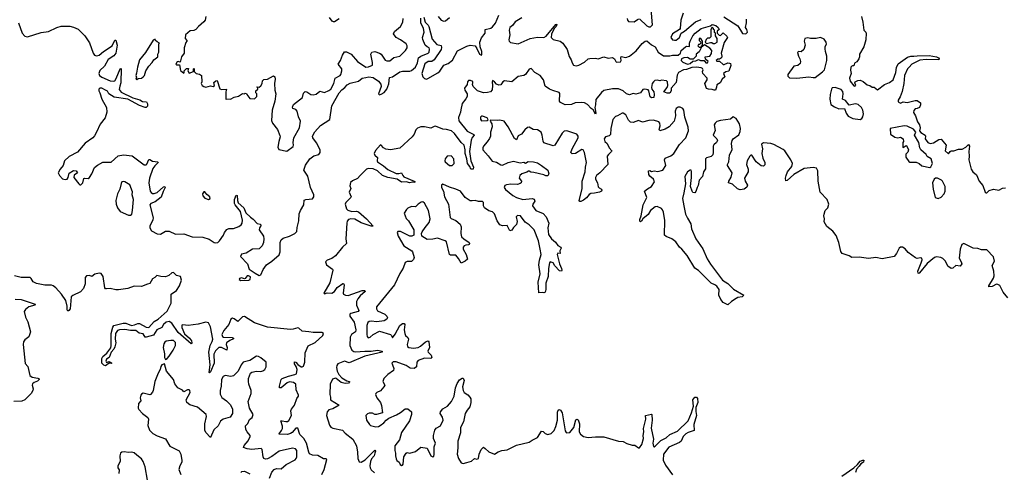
# Model space of a CAD drawing. Extents: x 2528690 to 2677062, y 911844 to 1023253.
# Tile 114 of 145: x 2635810 to 2646524, y 921806 to 926730. Entities that reach past the tile are written whole.
import ezdxf

# ---------------------------------------------------------------- set-up
doc = ezdxf.new("R2010")
doc.units = 0

msp = doc.modelspace()

# ---------------------------------------------------------------- linework, layer by layer
at = {"layer": '0CON10XD'}
for points in [[(2637305, 924400), (2637342, 924398), (2637395, 924428), (2637435, 924431), (2637507, 924397), (2637595, 924402), (2637685, 924368), (2637803, 924363), (2637871, 924341), (2637925, 924308), (2637945, 924303), (2637965, 924307), (2637984, 924325), (2638026, 924385), (2638037, 924415), (2638065, 924447), (2638085, 924458), (2638135, 924458), (2638195, 924481), (2638221, 924499), (2638232, 924515), (2638235, 924548), (2638212, 924642), (2638154, 924715), (2638148, 924732), (2638149, 924775), (2638165, 924823), (2638175, 924818), (2638179, 924765), (2638188, 924738), (2638248, 924685), (2638269, 924629), (2638322, 924582), (2638352, 924562), (2638395, 924512), (2638426, 924506), (2638436, 924496), (2638418, 924465), (2638414, 924445), (2638462, 924375), (2638468, 924345), (2638462, 924308), (2638450, 924270), (2638415, 924239), (2638345, 924234), (2638275, 924192), (2638222, 924178), (2638212, 924155), (2638289, 924075), (2638306, 924015), (2638371, 923971), (2638415, 923949), (2638434, 923956), (2638458, 924012), (2638497, 924063), (2638555, 924103), (2638635, 924171), (2638644, 924204), (2638643, 924305), (2638655, 924335), (2638676, 924354), (2638745, 924375), (2638805, 924405), (2638825, 924425), (2638831, 924471), (2638849, 924541), (2638851, 924619), (2638865, 924655), (2638903, 924715), (2638904, 924766), (2638925, 924775), (2638995, 924782), (2639011, 924805), (2639009, 924825), (2638974, 924905), (2638945, 925029), (2638900, 925095), (2638921, 925149), (2638967, 925215), (2639011, 925249), (2639065, 925265), (2639081, 925285), (2639078, 925315), (2639039, 925389), (2638998, 925445), (2638996, 925465), (2639020, 925510), (2639082, 925578), (2639185, 925644), (2639206, 925795), (2639285, 925935), (2639315, 925967), (2639349, 925991), (2639375, 926022), (2639405, 926041), (2639495, 926060), (2639537, 926093), (2639577, 926103), (2639608, 926108), (2639655, 926102), (2639715, 926063), (2639739, 926029), (2639745, 926005), (2639714, 925925), (2639725, 925912), (2639745, 925919), (2639775, 925939), (2639805, 925974), (2639825, 926033), (2639835, 926100), (2639865, 926108), (2639945, 926163), (2639975, 926169), (2640055, 926170), (2640075, 926177), (2640118, 926215), (2640138, 926262), (2640151, 926315), (2640175, 926332), (2640256, 926365), (2640264, 926376), (2640270, 926410), (2640266, 926425), (2640244, 926434), (2640222, 926455), (2640195, 926515), (2640194, 926536), (2640210, 926595), (2640203, 926635), (2640176, 926695), (2640174, 926746)], [(2637836, 926764), (2637827, 926725), (2637813, 926707), (2637755, 926658), (2637725, 926622), (2637705, 926612), (2637665, 926608), (2637614, 926566), (2637610, 926525), (2637630, 926505), (2637630, 926495), (2637618, 926482), (2637599, 926425), (2637601, 926365), (2637569, 926325), (2637555, 926270), (2637535, 926277), (2637525, 926272), (2637510, 926245), (2637515, 926240), (2637548, 926238), (2637558, 926178), (2637595, 926150), (2637600, 926155), (2637598, 926175), (2637625, 926200), (2637648, 926198), (2637640, 926175), (2637655, 926150), (2637700, 926165), (2637700, 926195), (2637705, 926200), (2637710, 926195), (2637710, 926165), (2637730, 926145), (2637767, 926137), (2637790, 926125), (2637791, 926055), (2637783, 926035), (2637794, 926014), (2637815, 926002), (2637835, 925998), (2637885, 926012), (2637915, 926002), (2637928, 926015), (2637922, 926048), (2637943, 926067), (2637958, 926068), (2637988, 925978), (2638005, 925970), (2638060, 925975), (2638053, 925945), (2638053, 925863), (2638062, 925868), (2638105, 925865), (2638142, 925888), (2638190, 925900), (2638235, 925928), (2638255, 925922), (2638265, 925930), (2638278, 925928), (2638280, 925915), (2638313, 925873), (2638365, 925870), (2638390, 925895), (2638390, 925925), (2638380, 925935), (2638380, 925955), (2638400, 925975), (2638400, 925985), (2638390, 925995), (2638395, 926000), (2638415, 925998), (2638435, 926012), (2638450, 926035), (2638453, 926065), (2638465, 926080), (2638506, 926084), (2638571, 926119), (2638588, 926108), (2638590, 926085), (2638581, 926035), (2638586, 925965), (2638596, 925924), (2638587, 925845), (2638559, 925745), (2638551, 925635), (2638561, 925605), (2638614, 925534), (2638641, 925471), (2638643, 925455), (2638628, 925405), (2638619, 925345), (2638628, 925318), (2638715, 925300), (2638785, 925351), (2638791, 925365), (2638786, 925395), (2638794, 925445), (2638855, 925555), (2638865, 925625), (2638842, 925675), (2638829, 925735), (2638814, 925754), (2638783, 925765), (2638778, 925778), (2638791, 925809), (2638889, 925885), (2638898, 925932), (2638915, 925949), (2638934, 925944), (2638978, 925918), (2639004, 925914), (2639035, 925921), (2639075, 925952), (2639125, 925938), (2639175, 925959), (2639195, 925973), (2639229, 926035), (2639244, 926096), (2639296, 926125), (2639303, 926135), (2639316, 926175), (2639316, 926195), (2639276, 926245), (2639302, 926285), (2639324, 926345), (2639345, 926379), (2639365, 926379), (2639417, 926357), (2639485, 926275), (2639575, 926215), (2639605, 926217), (2639648, 926235), (2639649, 926265), (2639630, 926355), (2639643, 926377), (2639675, 926384), (2639726, 926365), (2639745, 926354), (2639765, 926324), (2639785, 926291), (2639805, 926283), (2639837, 926283), (2639881, 926319), (2639946, 926335), (2640009, 926395), (2640027, 926423), (2640026, 926446), (2640016, 926466), (2639955, 926510), (2639905, 926535), (2639878, 926575), (2639889, 926601), (2639954, 926655), (2639980, 926705), (2639982, 926745)], [(2639285, 926741), (2639235, 926706), (2639225, 926706), (2639210, 926715), (2639182, 926755)], [(2641275, 926751), (2641203, 926707), (2641172, 926668), (2641144, 926645), (2641136, 926615), (2641142, 926565), (2641132, 926512), (2641135, 926495), (2641151, 926481), (2641235, 926466), (2641365, 926527), (2641445, 926542), (2641515, 926538), (2641539, 926551), (2641645, 926677), (2641655, 926680), (2641647, 926655), (2641627, 926633), (2641597, 926573), (2641593, 926535), (2641614, 926514), (2641690, 926495), (2641720, 926475), (2641767, 926405), (2641790, 926330), (2641811, 926295), (2641821, 926261), (2641837, 926237), (2641865, 926229), (2641895, 926235), (2641955, 926268), (2641995, 926304), (2642015, 926310), (2642075, 926311), (2642105, 926304), (2642165, 926326), (2642215, 926313), (2642260, 926320), (2642281, 926305), (2642297, 926275), (2642305, 926270), (2642347, 926273), (2642356, 926285), (2642351, 926315), (2642355, 926330), (2642405, 926320), (2642447, 926333), (2642518, 926392), (2642585, 926471), (2642617, 926495), (2642635, 926500), (2642686, 926456), (2642724, 926435), (2642757, 926377), (2642815, 926338), (2642884, 926336), (2642915, 926346), (2642974, 926346), (2642999, 926365), (2643009, 926395), (2643055, 926436), (2643065, 926441), (2643100, 926440), (2643098, 926475), (2643104, 926495), (2643136, 926555), (2643161, 926585), (2643225, 926633), (2643327, 926663), (2643345, 926677), (2643385, 926666), (2643412, 926645), (2643420, 926625), (2643400, 926605), (2643400, 926585), (2643422, 926562), (2643435, 926560), (2643465, 926588), (2643505, 926550), (2643512, 926535), (2643476, 926484), (2643442, 926365), (2643450, 926335), (2643446, 926315), (2643425, 926300), (2643405, 926300), (2643390, 926285), (2643395, 926280), (2643425, 926280), (2643465, 926243), (2643475, 926242), (2643515, 926261), (2643535, 926259), (2643545, 926252), (2643549, 926231), (2643525, 926170), (2643495, 926162), (2643470, 926145), (2643482, 926108), (2643452, 926085), (2643432, 926045), (2643395, 926020), (2643392, 925995), (2643380, 925965), (2643365, 925962), (2643345, 925972), (2643304, 925974), (2643285, 925982), (2643264, 926035), (2643290, 926075), (2643292, 926095), (2643242, 926145), (2643240, 926165), (2643248, 926185), (2643239, 926199), (2643226, 926206), (2643175, 926213), (2643125, 926210), (2643065, 926190), (2643034, 926186), (2642980, 926155), (2642963, 926127), (2642952, 926048), (2642900, 925985), (2642898, 925955), (2642885, 925932), (2642855, 925931), (2642820, 925945), (2642856, 925994), (2642863, 926015), (2642858, 926055), (2642847, 926067), (2642795, 926072), (2642775, 926064), (2642745, 926073), (2642722, 926068), (2642705, 926056), (2642693, 926037), (2642686, 925994), (2642689, 925975), (2642711, 925945), (2642714, 925915), (2642710, 925885), (2642685, 925879), (2642672, 925892), (2642657, 925957), (2642647, 925967), (2642614, 925976), (2642590, 925970), (2642565, 925935), (2642515, 925920), (2642485, 925926), (2642446, 925914), (2642413, 925923), (2642378, 925958), (2642325, 925979), (2642260, 925980), (2642165, 925960), (2642141, 925939), (2642079, 925861), (2642076, 925804), (2642067, 925775), (2642080, 925715), (2642075, 925703), (2642051, 925751), (2642029, 925765), (2641989, 925809), (2641955, 925826), (2641925, 925830), (2641855, 925825), (2641815, 925808), (2641745, 925804), (2641695, 925829), (2641683, 925845), (2641689, 925929), (2641679, 925939), (2641611, 925961), (2641574, 925975), (2641527, 926007), (2641510, 926075), (2641475, 926124), (2641415, 926156), (2641375, 926201), (2641355, 926192), (2641315, 926133), (2641295, 926122), (2641235, 926112), (2641165, 926055), (2641085, 926066), (2641066, 926054), (2641045, 926022), (2641025, 926017), (2640998, 926028), (2640977, 926055), (2640955, 926070), (2640950, 926055), (2640955, 926015), (2640952, 925968), (2640933, 925947), (2640902, 925938), (2640855, 925936), (2640792, 925955), (2640744, 926005), (2640738, 926025), (2640742, 926045), (2640739, 926059), (2640715, 926068), (2640695, 926068), (2640684, 926056), (2640679, 926025), (2640651, 925985), (2640655, 925965), (2640679, 925925), (2640678, 925895), (2640665, 925869), (2640623, 925817), (2640610, 925750), (2640608, 925725), (2640584, 925665), (2640590, 925630), (2640679, 925519), (2640753, 925483), (2640754, 925475), (2640732, 925448), (2640722, 925418), (2640705, 925295), (2640720, 925195), (2640748, 925125), (2640745, 925104), (2640720, 925105), (2640707, 925135), (2640684, 925165), (2640676, 925215), (2640657, 925275), (2640659, 925315), (2640647, 925367), (2640615, 925396), (2640541, 925491), (2640510, 925520), (2640455, 925537), (2640415, 925538), (2640335, 925573), (2640320, 925570), (2640285, 925550), (2640216, 925566), (2640175, 925565), (2640138, 925552), (2640121, 925531), (2640103, 925485), (2640081, 925455), (2639945, 925333), (2639845, 925315), (2639795, 925322), (2639767, 925335), (2639745, 925367), (2639735, 925369), (2639681, 925309), (2639668, 925275), (2639675, 925255), (2639702, 925232), (2639700, 925195), (2639705, 925185), (2639770, 925140), (2639815, 925100), (2639905, 925057), (2639934, 925056), (2639965, 925064), (2639978, 925035), (2639991, 925021), (2640104, 924975), (2640113, 924965), (2640110, 924960), (2640085, 924963), (2640055, 924957), (2640015, 924965), (2639965, 924964), (2639917, 924997), (2639815, 925013), (2639757, 925037), (2639704, 925085)], [(2640208, 926758), (2640221, 926705), (2640255, 926671), (2640262, 926655), (2640299, 926519), (2640350, 926460), (2640395, 926449), (2640399, 926429), (2640395, 926405), (2640321, 926295), (2640295, 926277), (2640253, 926277), (2640220, 926250), (2640186, 926145), (2640197, 926107), (2640215, 926089), (2640235, 926085), (2640251, 926089), (2640359, 926151), (2640380, 926170), (2640425, 926235), (2640473, 926255), (2640520, 926290), (2640575, 926391), (2640675, 926443), (2640712, 926452), (2640765, 926445), (2640786, 926416), (2640813, 926355), (2640834, 926346), (2640840, 926350), (2640840, 926385), (2640820, 926435), (2640818, 926485), (2640835, 926533), (2640874, 926585), (2640876, 926624), (2640935, 926639), (2640955, 926653), (2640986, 926694), (2641025, 926779)], [(2640364, 926765), (2640395, 926726), (2640425, 926716), (2640445, 926718), (2640486, 926754)], [(2642420, 926745), (2642423, 926725), (2642435, 926712), (2642495, 926707), (2642545, 926739)], [(2642555, 926738), (2642635, 926662), (2642655, 926652), (2642675, 926654), (2642696, 926676), (2642681, 926845)], [(2643030, 926800), (2643004, 926725), (2642998, 926635), (2642988, 926622), (2642914, 926575), (2642896, 926536), (2642913, 926513), (2642935, 926506), (2642955, 926507), (2642989, 926535), (2643009, 926585), (2643045, 926607), (2643163, 926707), (2643225, 926734)], [(2643472, 926762), (2643626, 926665), (2643675, 926580), (2643712, 926578), (2643728, 926595), (2643723, 926625), (2643708, 926645), (2643718, 926695), (2643718, 926735)], [(2644969, 926765), (2644986, 926705), (2644994, 926615), (2645016, 926596), (2645020, 926585), (2645018, 926512), (2644996, 926435), (2644947, 926355), (2644948, 926325), (2644940, 926305), (2644918, 926272), (2644892, 926258), (2644885, 926230), (2644873, 926227), (2644864, 926226), (2644854, 926215), (2644851, 926181), (2644857, 926145), (2644838, 926095), (2644845, 926062), (2644885, 926012), (2644895, 926008), (2644907, 926013), (2644898, 926045), (2644902, 926055), (2644931, 926069), (2644955, 926072), (2644987, 926057), (2645032, 926022), (2645060, 926015), (2645085, 925998), (2645106, 925996), (2645145, 925967), (2645220, 926025), (2645275, 926048), (2645314, 926075), (2645343, 926157), (2645350, 926210), (2645369, 926251), (2645469, 926321), (2645505, 926333), (2645538, 926332), (2645575, 926339), (2645705, 926340), (2645785, 926328), (2645806, 926315), (2645814, 926305), (2645812, 926295), (2645675, 926296), (2645605, 926290), (2645518, 926245), (2645487, 926213), (2645471, 926195), (2645437, 926125), (2645429, 926035), (2645412, 925948), (2645390, 925890), (2645367, 925855), (2645367, 925835), (2645395, 925822), (2645425, 925838), (2645465, 925828), (2645555, 925850), (2645575, 925850), (2645612, 925825), (2645612, 925805), (2645600, 925775), (2645575, 925763), (2645555, 925762), (2645538, 925742), (2645535, 925720), (2645556, 925685), (2645578, 925618), (2645601, 925585), (2645608, 925555), (2645602, 925522), (2645614, 925504), (2645662, 925475), (2645668, 925465), (2645663, 925433), (2645692, 925395), (2645717, 925383), (2645755, 925389), (2645812, 925428), (2645835, 925430), (2645890, 925365), (2645880, 925305), (2645915, 925270), (2645933, 925297), (2645945, 925302), (2645975, 925302), (2646025, 925321), (2646065, 925322), (2646105, 925342), (2646135, 925371), (2646146, 925356), (2646137, 925295), (2646141, 925245), (2646136, 925205), (2646162, 925105), (2646180, 925075), (2646221, 925041), (2646252, 924975), (2646291, 924925), (2646314, 924855), (2646325, 924847), (2646335, 924847), (2646359, 924871), (2646405, 924887), (2646463, 924877), (2646504, 924896), (2646535, 924900)], [(2635797, 926697), (2635837, 926585), (2635865, 926550), (2635895, 926545), (2636045, 926590), (2636125, 926601), (2636215, 926644), (2636261, 926659), (2636355, 926659), (2636395, 926650), (2636445, 926626), (2636520, 926555), (2636568, 926478), (2636608, 926365), (2636625, 926346), (2636645, 926338), (2636675, 926344), (2636721, 926385), (2636816, 926445), (2636845, 926508), (2636855, 926507), (2636872, 926455), (2636855, 926365), (2636835, 926338), (2636774, 926296), (2636732, 926225), (2636682, 926178), (2636670, 926145), (2636680, 926125), (2636705, 926105), (2636795, 926064), (2636835, 926062), (2636845, 926066), (2636861, 926089), (2636903, 926197), (2636915, 926198), (2636909, 926045), (2636898, 926008), (2636891, 925971), (2636913, 925943), (2637042, 925882), (2637118, 925858), (2637145, 925839), (2637190, 925835), (2637202, 925815), (2637200, 925790), (2637188, 925775), (2637175, 925774), (2637115, 925798), (2636985, 925865), (2636839, 925889), (2636780, 925925), (2636765, 925951), (2636745, 925965), (2636705, 925987), (2636683, 925987), (2636672, 925975), (2636670, 925955), (2636682, 925935), (2636702, 925865), (2636755, 925775), (2636760, 925725), (2636739, 925661), (2636686, 925595), (2636646, 925505), (2636624, 925466), (2636605, 925446), (2636524, 925386), (2636440, 925290), (2636347, 925243), (2636298, 925195), (2636284, 925145), (2636249, 925105), (2636229, 925065), (2636243, 925035), (2636275, 924999), (2636305, 924991), (2636325, 924995), (2636338, 925012), (2636349, 925061), (2636395, 925088), (2636425, 925087), (2636440, 925065), (2636401, 925039), (2636398, 925015), (2636455, 924944), (2636465, 924934), (2636475, 924934), (2636496, 924955), (2636508, 925002), (2636515, 925006), (2636555, 925004), (2636571, 925015), (2636596, 925054), (2636625, 925122), (2636655, 925148), (2636715, 925179), (2636805, 925182), (2636882, 925248), (2636939, 925259), (2637035, 925251), (2637165, 925150), (2637185, 925150), (2637193, 925157), (2637215, 925209), (2637225, 925209), (2637255, 925190), (2637314, 925184), (2637316, 925175), (2637279, 925141), (2637260, 925110), (2637224, 925006), (2637217, 924955), (2637230, 924865), (2637239, 924849), (2637255, 924839), (2637275, 924839), (2637305, 924852), (2637375, 924913), (2637388, 924915), (2637392, 924905), (2637370, 924860), (2637351, 924799), (2637285, 924748), (2637238, 924732), (2637225, 924715), (2637262, 924575), (2637258, 924552), (2637226, 924485), (2637226, 924465), (2637245, 924435), (2637305, 924400)], [(2643375, 926470), (2643400, 926485), (2643400, 926525), (2643380, 926555), (2643380, 926585), (2643372, 926592), (2643370, 926615), (2643360, 926625), (2643360, 926635), (2643345, 926648), (2643332, 926625), (2643330, 926545), (2643315, 926530), (2643295, 926530), (2643280, 926515), (2643270, 926485), (2643285, 926470), (2643325, 926482), (2643342, 926482), (2643355, 926470), (2643375, 926470)], [(2643230, 926430), (2643230, 926445), (2643240, 926455), (2643240, 926495), (2643220, 926525), (2643204, 926526), (2643202, 926505), (2643218, 926488), (2643220, 926475), (2643208, 926462), (2643195, 926460), (2643190, 926445), (2643203, 926433), (2643225, 926430), (2643230, 926430)], [(2644265, 926094), (2644395, 926108), (2644445, 926100), (2644465, 926103), (2644545, 926162), (2644566, 926185), (2644594, 926285), (2644594, 926335), (2644577, 926385), (2644574, 926414), (2644575, 926440), (2644588, 926465), (2644586, 926485), (2644565, 926520), (2644525, 926538), (2644475, 926526), (2644415, 926524), (2644385, 926532), (2644353, 926525), (2644346, 926495), (2644357, 926455), (2644344, 926406), (2644315, 926382), (2644285, 926383), (2644274, 926375), (2644285, 926335), (2644300, 926305), (2644306, 926275), (2644302, 926255), (2644278, 926232), (2644234, 926225), (2644167, 926133), (2644168, 926115), (2644185, 926099), (2644265, 926094)], [(2637085, 926080), (2637098, 926092), (2637135, 926094), (2637155, 926107), (2637168, 926125), (2637181, 926175), (2637216, 926224), (2637252, 926265), (2637270, 926295), (2637312, 926325), (2637314, 926356), (2637323, 926377), (2637323, 926467), (2637330, 926475), (2637305, 926488), (2637288, 926505), (2637285, 926520), (2637262, 926508), (2637179, 926375), (2637114, 926295), (2637091, 926215), (2637082, 926148), (2637072, 926125), (2637080, 926105), (2637073, 926083), (2637085, 926080)], [(2643078, 926248), (2643105, 926252), (2643135, 926280), (2643167, 926283), (2643195, 926298), (2643218, 926288), (2643258, 926288), (2643275, 926262), (2643295, 926260), (2643300, 926275), (2643272, 926302), (2643270, 926325), (2643320, 926335), (2643337, 926363), (2643340, 926395), (2643319, 926419), (2643262, 926458), (2643230, 926430), (2643205, 926382), (2643170, 926355), (2643170, 926335), (2643138, 926302), (2643105, 926300), (2643075, 926320), (2643035, 926317), (2643013, 926305), (2643008, 926288), (2643025, 926270), (2643078, 926248)], [(2644955, 925644), (2644974, 925655), (2644985, 925673), (2644991, 925705), (2644986, 925745), (2644970, 925775), (2644935, 925808), (2644905, 925816), (2644835, 925800), (2644795, 925852), (2644762, 925865), (2644770, 925925), (2644765, 925948), (2644750, 925970), (2644683, 925993), (2644652, 925988), (2644642, 925975), (2644628, 925915), (2644626, 925866), (2644637, 925807), (2644675, 925782), (2644725, 925761), (2644786, 925766), (2644804, 925715), (2644825, 925682), (2644875, 925654), (2644955, 925644)], [(2642641, 924889), (2642685, 924916), (2642716, 924965), (2642706, 924995), (2642665, 925029), (2642656, 925045), (2642653, 925087), (2642665, 925089), (2642685, 925078), (2642715, 925086), (2642755, 925080), (2642808, 925095), (2642842, 925145), (2642826, 925205), (2642834, 925225), (2642895, 925248), (2642929, 925275), (2642988, 925372), (2643057, 925445), (2643088, 925522), (2643085, 925561), (2643049, 925669), (2643036, 925745), (2643024, 925765), (2642995, 925779), (2642975, 925779), (2642952, 925765), (2642944, 925735), (2642947, 925685), (2642932, 925628), (2642878, 925565), (2642835, 925539), (2642775, 925523), (2642769, 925535), (2642779, 925575), (2642774, 925604), (2642765, 925618), (2642705, 925639), (2642655, 925635), (2642586, 925616), (2642545, 925632), (2642485, 925613), (2642456, 925616), (2642435, 925636), (2642406, 925696), (2642375, 925714), (2642365, 925714), (2642316, 925684), (2642292, 925678), (2642263, 925645), (2642244, 925545), (2642240, 925480), (2642225, 925468), (2642184, 925455), (2642171, 925435), (2642177, 925405), (2642202, 925382), (2642225, 925335), (2642252, 925305), (2642251, 925295), (2642216, 925265), (2642204, 925245), (2642208, 925155), (2642124, 925065), (2642085, 925036), (2642076, 925015), (2642076, 924995), (2642098, 924955), (2642105, 924912), (2642115, 924900), (2642142, 924885), (2642146, 924874), (2642142, 924865), (2642118, 924855), (2642065, 924842), (2642025, 924839), (2642005, 924829), (2641977, 924793), (2641945, 924768), (2641915, 924754), (2641904, 924754), (2641899, 924765), (2641931, 924889), (2641930, 924975), (2641964, 925075), (2641966, 925125), (2641977, 925175), (2641954, 925284), (2641942, 925315), (2641925, 925318), (2641857, 925273), (2641821, 925271), (2641806, 925285), (2641823, 925327), (2641887, 925445), (2641886, 925465), (2641874, 925485), (2641765, 925522), (2641735, 925519), (2641711, 925495), (2641633, 925365), (2641615, 925359), (2641515, 925390), (2641505, 925410), (2641496, 925475), (2641485, 925508), (2641445, 925532), (2641397, 925537), (2641355, 925562), (2641335, 925558), (2641305, 925532), (2641270, 925485), (2641235, 925468), (2641215, 925423), (2641195, 925439), (2641125, 925566), (2641081, 925625), (2641035, 925637), (2641005, 925633), (2640933, 925637), (2640928, 925625), (2640946, 925596), (2640950, 925565), (2640932, 925505), (2640932, 925465), (2640922, 925438), (2640898, 925402), (2640855, 925353), (2640849, 925335), (2640851, 925315), (2640909, 925249), (2640950, 925190), (2641000, 925180), (2641045, 925150), (2641065, 925149), (2641125, 925178), (2641185, 925191), (2641255, 925174), (2641295, 925179), (2641315, 925170), (2641344, 925186), (2641400, 925185), (2641445, 925174), (2641489, 925145), (2641558, 925095), (2641568, 925055), (2641555, 925031), (2641535, 925031), (2641512, 925042), (2641405, 925069), (2641371, 925071), (2641355, 925082), (2641345, 925082), (2641329, 925071), (2641275, 925053), (2641251, 925035), (2641244, 925005), (2641270, 924975), (2641265, 924956), (2641255, 924948), (2641225, 924938), (2641155, 924942), (2641108, 924935), (2641089, 924925), (2641083, 924905), (2641095, 924882), (2641175, 924816), (2641216, 924795), (2641285, 924775), (2641386, 924786), (2641409, 924779), (2641417, 924755), (2641392, 924725), (2641389, 924705), (2641425, 924655), (2641505, 924621), (2641537, 924587), (2641569, 924515), (2641557, 924465), (2641565, 924395), (2641595, 924346), (2641639, 924309), (2641665, 924274), (2641697, 924257), (2641701, 924245), (2641686, 924215), (2641690, 924185), (2641665, 924189), (2641659, 924175), (2641683, 924075), (2641707, 924025), (2641709, 924005), (2641704, 923996), (2641685, 923998), (2641634, 924054), (2641615, 924084), (2641583, 924095), (2641576, 924084), (2641563, 924025), (2641561, 923935), (2641536, 923865), (2641536, 923795), (2641528, 923765), (2641515, 923758), (2641495, 923762), (2641460, 923760), (2641450, 923875), (2641473, 923965), (2641458, 924065), (2641465, 924115), (2641483, 924175), (2641475, 924235), (2641455, 924325), (2641407, 924445), (2641353, 924497), (2641309, 924529), (2641260, 924595), (2641225, 924600), (2641214, 924585), (2641222, 924535), (2641216, 924504), (2641182, 924468), (2641165, 924442), (2641145, 924433), (2641115, 924490), (2641064, 924486), (2641035, 924499), (2641005, 924543), (2640975, 924619), (2640955, 924639), (2640915, 924652), (2640867, 924685), (2640857, 924705), (2640855, 924742), (2640845, 924754), (2640804, 924754), (2640765, 924762), (2640735, 924758), (2640711, 924761), (2640657, 924797), (2640608, 924865), (2640555, 924888), (2640485, 924908), (2640415, 924942), (2640401, 924929), (2640401, 924905), (2640421, 924865), (2640431, 924805), (2640477, 924725), (2640495, 924580), (2640505, 924567), (2640557, 924547), (2640604, 924505), (2640612, 924478), (2640611, 924405), (2640618, 924368), (2640641, 924345), (2640700, 924305), (2640703, 924295), (2640702, 924285), (2640695, 924280), (2640665, 924279), (2640645, 924269), (2640636, 924255), (2640636, 924235), (2640667, 924177), (2640681, 924125), (2640658, 924102), (2640615, 924083), (2640585, 924134), (2640555, 924169), (2640499, 924169), (2640487, 924177), (2640454, 924314), (2640440, 924325), (2640355, 924352), (2640305, 924342), (2640245, 924340), (2640187, 924375), (2640183, 924405), (2640189, 924421), (2640221, 924469), (2640267, 924523), (2640278, 924565), (2640257, 924655), (2640214, 924735), (2640195, 924748), (2640178, 924745), (2640146, 924724), (2640122, 924698), (2640115, 924694), (2640075, 924698), (2640035, 924680), (2640018, 924665), (2639994, 924625), (2640015, 924568), (2640042, 924542), (2640100, 924445), (2640100, 924385), (2640076, 924374), (2640055, 924374), (2639955, 924426), (2639925, 924426), (2639917, 924415), (2639928, 924375), (2639991, 924271), (2640077, 924217), (2640086, 924206), (2640101, 924145), (2640095, 924120), (2640075, 924098), (2640025, 924100), (2640005, 924087), (2639982, 924028), (2639945, 923970), (2639887, 923845), (2639694, 923605), (2639691, 923585), (2639705, 923564), (2639783, 923527), (2639804, 923505), (2639812, 923485), (2639806, 923474), (2639775, 923454), (2639695, 923442), (2639635, 923451), (2639614, 923446), (2639598, 923435), (2639588, 923405), (2639588, 923305), (2639592, 923282), (2639601, 923271), (2639625, 923276), (2639655, 923305), (2639725, 923343), (2639845, 923306), (2639856, 923295), (2639865, 923270), (2639895, 923309), (2639946, 923404), (2639975, 923426), (2639995, 923426), (2640000, 923415), (2639993, 923355), (2639999, 923315), (2640008, 923295), (2640034, 923274), (2640041, 923255), (2640026, 923195), (2640029, 923175), (2640045, 923165), (2640095, 923158), (2640145, 923163), (2640171, 923179), (2640224, 923226), (2640255, 923238), (2640262, 923225), (2640270, 923165), (2640251, 923125), (2640253, 923115), (2640289, 923081), (2640293, 923057), (2640284, 923046), (2640215, 923048), (2640145, 923022), (2640132, 923005), (2640129, 922955), (2640103, 922937), (2640058, 922938), (2640015, 922970), (2639905, 923007), (2639875, 923009), (2639865, 923002), (2639861, 922995), (2639866, 922976), (2639882, 922935), (2639877, 922915), (2639815, 922870), (2639774, 922825), (2639762, 922795), (2639783, 922755), (2639772, 922735), (2639735, 922694), (2639695, 922676), (2639684, 922665), (2639683, 922653), (2639697, 922617), (2639736, 922566), (2639746, 922534), (2639756, 922454), (2639694, 922434), (2639675, 922434), (2639648, 922448), (2639612, 922448), (2639595, 922443), (2639577, 922423), (2639584, 922375), (2639616, 922326), (2639626, 922316), (2639685, 922302), (2639714, 922306), (2639731, 922315), (2639773, 922345), (2639797, 922375), (2639826, 922394), (2639910, 922430), (2639955, 922456), (2640005, 922498), (2640035, 922497), (2640074, 922465), (2640072, 922435), (2640051, 922365), (2639965, 922238), (2639942, 922158), (2639892, 922095), (2639891, 922045), (2639900, 922015), (2639898, 921985), (2639905, 921952), (2639914, 921935), (2639940, 921915), (2639951, 921891), (2639965, 921881), (2639975, 921884), (2639982, 921895), (2639991, 921975), (2640015, 922013), (2640025, 922022), (2640055, 922016), (2640116, 922034), (2640175, 922081), (2640245, 922070), (2640285, 921987), (2640305, 921973), (2640315, 921980), (2640321, 922005), (2640321, 922085), (2640336, 922125), (2640313, 922173), (2640311, 922205), (2640327, 922265), (2640342, 922288), (2640389, 922311), (2640418, 922375), (2640412, 922405), (2640384, 922445), (2640389, 922465), (2640416, 922495), (2640465, 922526), (2640508, 922575), (2640538, 922635), (2640551, 922725), (2640569, 922771), (2640595, 922812), (2640625, 922832), (2640635, 922830), (2640648, 922805), (2640630, 922735), (2640635, 922695), (2640645, 922676), (2640685, 922650), (2640708, 922625), (2640718, 922605), (2640719, 922565), (2640707, 922517), (2640678, 922482), (2640659, 922445), (2640640, 922355), (2640608, 922295), (2640608, 922235), (2640576, 922145), (2640579, 922071), (2640571, 922005), (2640584, 921955), (2640615, 921910), (2640635, 921903), (2640676, 921914)], [(2640835, 925630), (2640895, 925632), (2640908, 925642), (2640895, 925662), (2640845, 925680), (2640835, 925680), (2640825, 925670), (2640823, 925647), (2640835, 925630)], [(2646561, 923705), (2646511, 923765), (2646475, 923838), (2646455, 923851), (2646438, 923852), (2646393, 923827), (2646355, 923824), (2646354, 923834), (2646405, 923920), (2646414, 923945), (2646411, 923995), (2646390, 924055), (2646416, 924104), (2646405, 924149), (2646335, 924226), (2646275, 924228), (2646235, 924240), (2646185, 924245), (2646085, 924296), (2646063, 924285), (2646043, 924235), (2646031, 924135), (2646055, 924096), (2646060, 924075), (2646045, 924048), (2645995, 924057), (2645962, 924028), (2645944, 924024), (2645910, 924050), (2645885, 924105), (2645855, 924132), (2645834, 924145), (2645785, 924149), (2645765, 924142), (2645683, 924077), (2645600, 923975), (2645595, 923970), (2645585, 923974), (2645584, 923995), (2645619, 924085), (2645629, 924119), (2645626, 924135), (2645609, 924139), (2645575, 924134), (2645559, 924139), (2645477, 924197), (2645445, 924237), (2645415, 924254), (2645395, 924255), (2645380, 924245), (2645352, 924185), (2645325, 924155), (2645195, 924128), (2645125, 924142), (2645045, 924134), (2644945, 924146), (2644865, 924143), (2644835, 924161), (2644760, 924185), (2644745, 924208), (2644724, 924305), (2644694, 924384), (2644659, 924429), (2644591, 924481), (2644565, 924532), (2644569, 924565), (2644560, 924595), (2644562, 924615), (2644576, 924655), (2644604, 924685), (2644616, 924725), (2644596, 924775), (2644521, 924855), (2644498, 924975), (2644496, 925085), (2644481, 925115), (2644445, 925124), (2644345, 925112), (2644233, 925047), (2644160, 924980), (2644146, 924976), (2644142, 925005), (2644151, 925035), (2644166, 925074), (2644212, 925135), (2644218, 925165), (2644202, 925205), (2644134, 925305), (2644119, 925319), (2644015, 925372), (2643985, 925382), (2643905, 925391), (2643882, 925378), (2643892, 925325), (2643884, 925276), (2643895, 925225), (2643919, 925175), (2643918, 925152), (2643905, 925136), (2643879, 925139), (2643822, 925185), (2643775, 925256), (2643765, 925257), (2643755, 925246), (2643726, 925195), (2643718, 925155), (2643737, 925105), (2643738, 925075), (2643697, 925005), (2643705, 924975), (2643729, 924929), (2643722, 924908), (2643692, 924885), (2643648, 924878), (2643622, 924892), (2643565, 924940), (2643524, 924955), (2643526, 924975), (2643552, 925018), (2643564, 925065), (2643512, 925145), (2643512, 925155), (2643528, 925185), (2643532, 925255), (2643561, 925319), (2643557, 925385), (2643563, 925417), (2643575, 925435), (2643635, 925479), (2643650, 925515), (2643653, 925545), (2643644, 925596), (2643606, 925655), (2643575, 925674), (2643545, 925649), (2643435, 925635), (2643395, 925621), (2643377, 925605), (2643368, 925585), (2643377, 925525), (2643356, 925475), (2643395, 925435), (2643402, 925415), (2643393, 925395), (2643362, 925368), (2643356, 925355), (2643357, 925285), (2643351, 925259), (2643335, 925243), (2643283, 925227), (2643273, 925217), (2643273, 925107), (2643252, 925075), (2643238, 925025), (2643203, 924985), (2643193, 924927), (2643180, 924905), (2643168, 924862), (2643155, 924846), (2643135, 924852), (2643126, 924865), (2643110, 924915), (2643120, 925015), (2643120, 925080), (2643115, 925092), (2643105, 925094), (2643075, 925074), (2643048, 925025), (2643054, 924945), (2643035, 924845), (2643023, 924785), (2643035, 924705), (2643056, 924616), (2643075, 924571), (2643111, 924511), (2643120, 924455), (2643166, 924346), (2643245, 924237), (2643290, 924130), (2643325, 924069), (2643459, 923895), (2643515, 923860), (2643578, 923798), (2643690, 923735), (2643670, 923715), (2643623, 923707), (2643605, 923698), (2643554, 923666), (2643515, 923628), (2643465, 923652), (2643439, 923685), (2643419, 923735), (2643421, 923795), (2643395, 923830), (2643375, 923846), (2643333, 923865), (2643195, 924001), (2643155, 924028), (2643072, 924165), (2643016, 924235), (2642990, 924255), (2642951, 924315), (2642905, 924346), (2642845, 924370), (2642826, 924385), (2642830, 924545), (2642816, 924636), (2642805, 924662), (2642792, 924675), (2642745, 924698), (2642725, 924693), (2642675, 924656), (2642648, 924612), (2642590, 924565), (2642575, 924538), (2642565, 924532), (2642559, 924539), (2642557, 924557), (2642573, 924597), (2642594, 924716), (2642633, 924795), (2642608, 924865), (2642641, 924889)], [(2645715, 925122), (2645725, 925130), (2645742, 925165), (2645728, 925215), (2645685, 925242), (2645672, 925265), (2645617, 925315), (2645603, 925335), (2645594, 925395), (2645547, 925475), (2645562, 925505), (2645535, 925538), (2645465, 925571), (2645435, 925577), (2645280, 925545), (2645284, 925484), (2645334, 925454), (2645365, 925446), (2645395, 925451), (2645423, 925435), (2645428, 925405), (2645420, 925395), (2645420, 925345), (2645425, 925340), (2645455, 925360), (2645468, 925348), (2645482, 925315), (2645475, 925290), (2645453, 925267), (2645452, 925245), (2645454, 925234), (2645485, 925188), (2645495, 925182), (2645565, 925180), (2645596, 925166), (2645625, 925142), (2645715, 925122)], [(2640515, 925144), (2640539, 925165), (2640534, 925215), (2640505, 925250), (2640462, 925245), (2640439, 925215), (2640436, 925195), (2640441, 925185), (2640485, 925144), (2640515, 925144)], [(2639704, 925085), (2639655, 925109), (2639605, 925111), (2639585, 925106), (2639513, 925037), (2639487, 925003), (2639431, 924979), (2639411, 924959), (2639402, 924922), (2639412, 924895), (2639396, 924855), (2639417, 924805), (2639415, 924795), (2639357, 924743), (2639353, 924725), (2639365, 924674), (2639379, 924659), (2639425, 924645), (2639475, 924647), (2639495, 924639), (2639585, 924565), (2639657, 924485), (2639635, 924485), (2639525, 924521), (2639455, 924559), (2639415, 924564), (2639388, 924555), (2639375, 924538), (2639371, 924515), (2639359, 924345), (2639365, 924295), (2639323, 924257), (2639245, 924162), (2639208, 924132), (2639155, 924114), (2639138, 924095), (2639148, 924065), (2639213, 924015), (2639217, 924005), (2639184, 923866), (2639118, 923755), (2639125, 923748), (2639155, 923759), (2639205, 923754), (2639235, 923775), (2639265, 923816), (2639325, 923860), (2639335, 923859), (2639340, 923845), (2639329, 923755), (2639334, 923744), (2639355, 923732), (2639385, 923731), (2639536, 923785), (2639564, 923784), (2639569, 923775), (2639513, 923727), (2639488, 923695), (2639475, 923665), (2639475, 923625), (2639502, 923565), (2639492, 923555), (2639414, 923534), (2639403, 923525), (2639403, 923505), (2639448, 923438), (2639466, 923355), (2639463, 923335), (2639421, 923305), (2639406, 923275), (2639403, 923185), (2639425, 923135), (2639445, 923120), (2639465, 923116), (2639565, 923125), (2639636, 923124), (2639705, 923134), (2639753, 923125), (2639754, 923115), (2639565, 923070), (2639395, 922999), (2639345, 923015), (2639272, 922985), (2639261, 922969), (2639258, 922945), (2639266, 922905), (2639281, 922871), (2639315, 922833), (2639371, 922801), (2639397, 922795), (2639399, 922789), (2639386, 922775), (2639353, 922773), (2639309, 922785), (2639255, 922828), (2639245, 922830), (2639215, 922818), (2639188, 922765), (2639184, 922654), (2639193, 922625), (2639191, 922595), (2639287, 922535), (2639216, 922495), (2639175, 922485), (2639157, 922463), (2639148, 922425), (2639180, 922320), (2639195, 922298), (2639216, 922286), (2639322, 922265), (2639351, 922231), (2639435, 922165), (2639475, 922095), (2639487, 922025), (2639489, 921955), (2639505, 921921), (2639525, 921917), (2639569, 921941), (2639675, 922046), (2639680, 922035), (2639674, 922014), (2639668, 921985), (2639639, 921951), (2639627, 921925), (2639620, 921875), (2639624, 921855), (2639635, 921833), (2639670, 921800)], [(2637015, 924602), (2637030, 924615), (2637038, 924655), (2637047, 924775), (2637034, 924825), (2637036, 924856), (2637007, 924935), (2636955, 924968), (2636935, 924971), (2636923, 924965), (2636915, 924950), (2636900, 924885), (2636875, 924835), (2636857, 924763), (2636859, 924725), (2636874, 924684), (2636902, 924645), (2636995, 924604), (2637015, 924602)], [(2645805, 924784), (2645835, 924799), (2645868, 924835), (2645879, 924865), (2645880, 924915), (2645852, 924972), (2645840, 924985), (2645795, 925007), (2645775, 925007), (2645761, 924995), (2645744, 924955), (2645751, 924885), (2645772, 924795), (2645805, 924784)], [(2637865, 924774), (2637882, 924785), (2637878, 924805), (2637845, 924828), (2637825, 924858), (2637812, 924858), (2637798, 924835), (2637803, 924815), (2637825, 924789), (2637865, 924774)], [(2638768, 922492), (2638802, 922535), (2638825, 922608), (2638842, 922635), (2638843, 922645), (2638820, 922705), (2638816, 922766), (2638789, 922785), (2638745, 922792), (2638719, 922781), (2638655, 922724), (2638636, 922726), (2638636, 922745), (2638655, 922815), (2638665, 922825), (2638735, 922853), (2638805, 922869), (2638821, 922879), (2638830, 922925), (2638819, 922959), (2638802, 922985), (2638801, 923009), (2638815, 923004), (2638838, 922978), (2638874, 922954), (2638885, 922952), (2638899, 922961), (2638914, 923005), (2638918, 923105), (2638949, 923181), (2639025, 923219), (2639110, 923295), (2639115, 923315), (2639098, 923328), (2639005, 923327), (2638956, 923334), (2638885, 923341), (2638846, 923376), (2638835, 923379), (2638785, 923362), (2638755, 923361), (2638505, 923387), (2638365, 923433), (2638255, 923502), (2638234, 923496), (2638185, 923448), (2638145, 923477), (2638125, 923483), (2638109, 923471), (2638085, 923413), (2638032, 923348), (2638010, 923305), (2638015, 923285), (2638026, 923276), (2638122, 923272), (2638138, 923265), (2638135, 923258), (2638095, 923240), (2638059, 923215), (2638055, 923195), (2638066, 923165), (2638065, 923136), (2638005, 923163), (2637977, 923163), (2637941, 923129), (2637921, 923091), (2637925, 922995), (2637885, 922898), (2637875, 922888), (2637873, 922893), (2637882, 922975), (2637869, 923115), (2637884, 923185), (2637905, 923228), (2637911, 923255), (2637885, 923390), (2637865, 923433), (2637835, 923439), (2637752, 923418), (2637645, 923404), (2637585, 923411), (2637573, 923407), (2637573, 923383), (2637604, 923314), (2637658, 923265), (2637679, 923235), (2637683, 923215), (2637675, 923203), (2637535, 923329), (2637467, 923427), (2637435, 923448), (2637405, 923441), (2637375, 923415), (2637355, 923382), (2637303, 923357), (2637265, 923300), (2637185, 923277), (2637175, 923278), (2637155, 923311), (2637111, 923321), (2637075, 923350), (2637015, 923348), (2636955, 923361), (2636895, 923358), (2636875, 923350), (2636851, 923315), (2636849, 923255), (2636855, 923215), (2636845, 923171), (2636833, 923145), (2636806, 923114), (2636785, 923054), (2636754, 923036), (2636746, 923016), (2636755, 923002), (2636785, 923010), (2636812, 922995), (2636805, 922990), (2636785, 922993), (2636745, 922966), (2636725, 922972), (2636702, 922995), (2636703, 923045), (2636715, 923067), (2636758, 923102), (2636800, 923160), (2636805, 923185), (2636805, 923315), (2636823, 923387), (2636835, 923405), (2636935, 923429), (2636965, 923430), (2637025, 923404), (2637060, 923410), (2637095, 923426), (2637115, 923425), (2637185, 923385), (2637215, 923382), (2637274, 923446), (2637316, 923474), (2637415, 923560), (2637457, 923645), (2637457, 923743), (2637515, 923785), (2637548, 923835), (2637569, 923895), (2637558, 923938), (2637516, 923946), (2637485, 923981), (2637467, 923975), (2637433, 923947), (2637395, 923934), (2637346, 923936), (2637303, 923947), (2637282, 923925), (2637255, 923910), (2637225, 923861), (2637202, 923852), (2637135, 923828), (2637055, 923831), (2636985, 923807), (2636885, 923790), (2636855, 923791), (2636795, 923806), (2636755, 923801), (2636744, 923804), (2636738, 923815), (2636720, 923935), (2636695, 923969), (2636675, 923974), (2636627, 923963), (2636595, 923938), (2636568, 923948), (2636536, 923945), (2636523, 923925), (2636523, 923857), (2636503, 923807), (2636472, 923768), (2636389, 923731), (2636370, 923715), (2636358, 923585), (2636346, 923565), (2636335, 923561), (2636327, 923575), (2636328, 923615), (2636311, 923675), (2636264, 923745), (2636205, 923814), (2636175, 923835), (2636155, 923841), (2636085, 923843), (2635992, 923862), (2635955, 923878), (2635936, 923916), (2635925, 923925), (2635826, 923926), (2635755, 923945)], [(2638215, 923892), (2638305, 923895), (2638318, 923905), (2638323, 923933), (2638300, 923945), (2638285, 923944), (2638265, 923913), (2638255, 923911), (2638225, 923922), (2638200, 923915), (2638199, 923905), (2638215, 923892)], [(2635761, 923691), (2635825, 923686), (2635980, 923635), (2635975, 923624), (2635910, 923605), (2635872, 923578), (2635860, 923555), (2635875, 923495), (2635900, 923445), (2635926, 923335), (2635909, 923281), (2635865, 923246), (2635852, 923225), (2635849, 923195), (2635861, 923059), (2635871, 922991), (2635898, 922958), (2635921, 922861), (2635945, 922843), (2636009, 922829), (2636018, 922825), (2636021, 922815), (2636005, 922797), (2635967, 922783), (2635951, 922769), (2635945, 922755), (2635956, 922715), (2635954, 922695), (2635936, 922665), (2635865, 922595), (2635835, 922580), (2635745, 922578)], [(2637395, 923032), (2637415, 923043), (2637435, 923069), (2637480, 923135), (2637505, 923185), (2637505, 923220), (2637485, 923241), (2637455, 923242), (2637405, 923232), (2637388, 923222), (2637377, 923205), (2637372, 923165), (2637384, 923095), (2637384, 923054), (2637395, 923032)], [(2638529, 921741), (2638553, 921807), (2638578, 921835), (2638605, 921847), (2638655, 921844), (2638708, 921892), (2638808, 921942), (2638819, 921955), (2638824, 921975), (2638824, 922045), (2638812, 922062), (2638778, 922068), (2638635, 922037), (2638553, 921977), (2638508, 921952), (2638485, 921948), (2638468, 921958), (2638458, 921975), (2638448, 922055), (2638437, 922067), (2638335, 922054), (2638285, 922061), (2638247, 922075), (2638252, 922098), (2638295, 922149), (2638318, 922195), (2638317, 922207), (2638286, 922245), (2638272, 922272), (2638267, 922313), (2638292, 922338), (2638311, 922379), (2638339, 922401), (2638352, 922435), (2638311, 922505), (2638296, 922575), (2638330, 922665), (2638329, 922695), (2638303, 922765), (2638299, 922795), (2638301, 922825), (2638320, 922885), (2638335, 922897), (2638385, 922906), (2638435, 922904), (2638455, 922909), (2638477, 922925), (2638493, 922955), (2638492, 923005), (2638435, 923052), (2638410, 923065), (2638385, 923068), (2638315, 923022), (2638242, 923005), (2638220, 922975), (2638189, 922905), (2638135, 922856), (2638108, 922848), (2638045, 922861), (2638023, 922847), (2638006, 922815), (2638004, 922745), (2637991, 922695), (2637993, 922655), (2638011, 922621), (2638062, 922585), (2638099, 922545), (2638126, 922495), (2638126, 922445), (2638102, 922405), (2638025, 922386), (2637995, 922364), (2637968, 922312), (2637921, 922269), (2637888, 922185), (2637835, 922239), (2637826, 922266), (2637826, 922335), (2637844, 922415), (2637840, 922435), (2637746, 922515), (2637660, 922540), (2637630, 922565), (2637621, 922595), (2637664, 922675), (2637663, 922695), (2637654, 922704), (2637635, 922702), (2637595, 922683), (2637580, 922700), (2637530, 922725), (2637499, 922769), (2637482, 922815), (2637407, 922907), (2637385, 922988), (2637355, 922977), (2637345, 922958), (2637339, 922925), (2637316, 922885), (2637282, 922795), (2637263, 922695), (2637255, 922678), (2637235, 922653), (2637225, 922650), (2637155, 922667), (2637135, 922658), (2637127, 922645), (2637121, 922615), (2637128, 922585), (2637101, 922555), (2637098, 922505), (2637105, 922490), (2637148, 922445), (2637204, 922404), (2637210, 922385), (2637204, 922314), (2637223, 922263), (2637260, 922230), (2637305, 922204), (2637395, 922170), (2637442, 922092), (2637545, 922040), (2637564, 922005), (2637576, 921935), (2637576, 921915), (2637553, 921875), (2637542, 921835), (2637563, 921783)], [(2640676, 921914), (2640725, 921926), (2640760, 921955), (2640785, 921950), (2640803, 921955), (2640811, 922005), (2640830, 922055), (2640855, 922078), (2640875, 922067), (2640915, 922028), (2640975, 922004), (2641015, 922030), (2641055, 922044), (2641115, 922049), (2641215, 922100), (2641355, 922134), (2641385, 922156), (2641446, 922185), (2641487, 922253), (2641505, 922250), (2641529, 922229), (2641555, 922219), (2641593, 922227), (2641625, 922260), (2641644, 922305), (2641661, 922375), (2641661, 922459), (2641669, 922481), (2641681, 922489), (2641695, 922483), (2641711, 922455), (2641747, 922257), (2641755, 922240), (2641765, 922236), (2641795, 922239), (2641838, 922292), (2641863, 922377), (2641875, 922386), (2641886, 922376), (2641901, 922335), (2641898, 922245), (2641911, 922221), (2641944, 922194), (2641995, 922184), (2642075, 922192), (2642165, 922192), (2642325, 922144), (2642375, 922143), (2642415, 922120), (2642475, 922101), (2642505, 922100), (2642544, 922074), (2642555, 922074), (2642580, 922110), (2642596, 922175), (2642594, 922205), (2642602, 922245), (2642598, 922282), (2642622, 922385), (2642620, 922425), (2642685, 922440), (2642690, 922435), (2642691, 922375), (2642682, 922285), (2642708, 922165), (2642698, 922125), (2642705, 922088), (2642715, 922084), (2642725, 922089), (2642787, 922153), (2642815, 922165), (2642845, 922180), (2642885, 922218), (2642968, 922252), (2643083, 922367), (2643121, 922455), (2643140, 922525), (2643136, 922595), (2643155, 922622), (2643175, 922622), (2643185, 922610), (2643189, 922565), (2643168, 922512), (2643166, 922466), (2643174, 922424), (2643146, 922325), (2643149, 922261), (2643085, 922239), (2643057, 922223), (2643030, 922195), (2643006, 922145), (2642991, 922129), (2642875, 922078), (2642817, 922005), (2642810, 921940), (2642836, 921885), (2642915, 921778)], [(2639099, 921781), (2639122, 921838), (2639152, 921945), (2639145, 921952), (2639115, 921951), (2639055, 921990), (2638995, 921991), (2638965, 922008), (2638955, 922025), (2638930, 922125), (2638903, 922173), (2638858, 922218), (2638835, 922286), (2638814, 922285), (2638775, 922239), (2638755, 922227), (2638725, 922219), (2638635, 922220), (2638633, 922225), (2638660, 922260), (2638668, 922282), (2638668, 922308), (2638651, 922365), (2638665, 922368), (2638705, 922358), (2638725, 922360), (2638740, 922370), (2638768, 922425), (2638762, 922475), (2638768, 922492)], [(2637199, 921719), (2637174, 921865), (2637152, 921925), (2637135, 921951), (2637085, 921993), (2637055, 922017), (2637025, 922027), (2636995, 922023), (2636945, 922030), (2636920, 922025), (2636908, 922015), (2636898, 921985), (2636902, 921925), (2636877, 921875), (2636878, 921855), (2636892, 921832), (2636887, 921793)], [(2644757, 921763), (2644886, 921854), (2644928, 921892), (2644955, 921926), (2644985, 921940), (2644997, 921937), (2644993, 921917), (2644961, 921899), (2644946, 921874), (2644915, 921840), (2644906, 921804)], [(2638218, 921805), (2638226, 921814), (2638255, 921820), (2638315, 921790)]]:
    msp.add_lwpolyline(points, dxfattribs=at)

doc.saveas('drawing.dxf')
